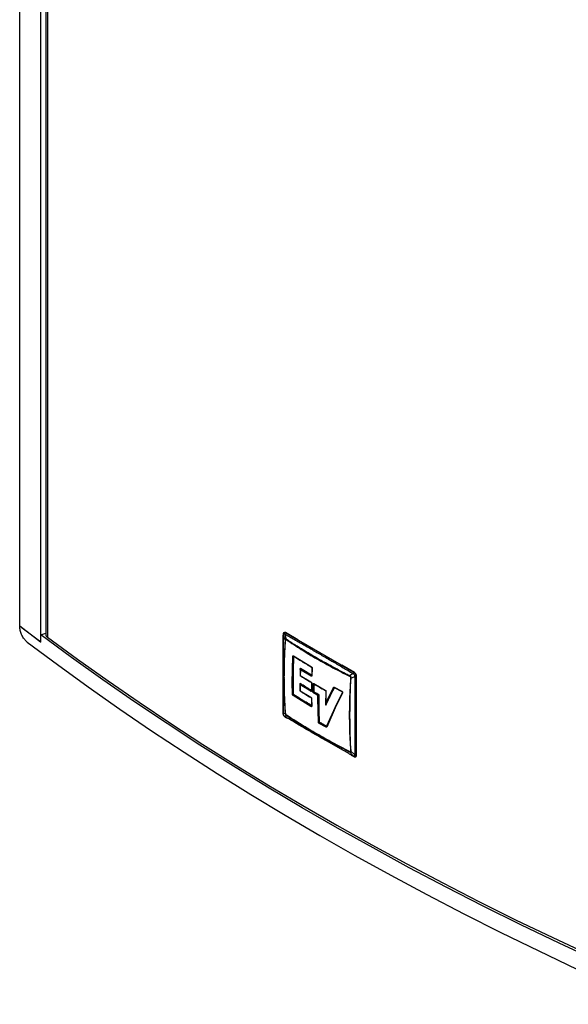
# Model space of a CAD drawing. Header units: millimetres. Extents: x 0 to 4205, y 0 to 2970.
# Tile 31 of 34: x 3342 to 3625, y 1812 to 2320. Entities that reach past the tile are written whole.
import ezdxf

# ---------------------------------------------------------------- set-up
doc = ezdxf.new("R2010")
doc.units = ezdxf.units.MM
doc.header["$LTSCALE"] = 5

msp = doc.modelspace()

# ---------------------------------------------------------------- linework, layer by layer
at = {"color": 7, "linetype": 'Continuous', "lineweight": 25}
for p, q in [((3342.344336, 2007.121538), (3342.344336, 2624.306537)), ((3352.970947, 2616.160273), (3352.970947, 1998.980628)), ((3355.686859, 2609.805968), (3355.686859, 2002.862464)), ((3356.527625, 2608.390532), (3356.527625, 2001.447029)), ((3342.344336, 2007.121538), (3342.241993, 2007.087432)), ((3352.970947, 1998.980628), (3342.344336, 2007.121538)), ((3478.302803, 2003.818126), (3478.24015, 2003.747364)), ((3479.06188, 2003.790363), (3479.12628, 2003.847465)), ((3485.519726, 2000.156613), (3479.12628, 2003.847465)), ((3353.122613, 1999.031175), (3352.970947, 1998.980628)), ((3353.122613, 2002.698782), (3355.686848, 2003.553439)), ((3353.122613, 1998.861856), (3353.122613, 2002.698782)), ((3477.924478, 1982.315551), (3478.057298, 2002.513197)), ((3477.983587, 2003.039898), (3477.972731, 2002.711346)), ((3478.057298, 2002.513191), (3478.092501, 2002.831036)), ((3478.057298, 2002.513191), (3479.040923, 1999.915467)), ((3478.637686, 2003.145867), (3478.91835, 2003.01043)), ((3479.70879, 2000.30114), (3478.91835, 2003.01043)), ((3479.120865, 1999.853429), (3479.040923, 1999.915467)), ((3479.06188, 2003.790363), (3479.297617, 2003.634189)), ((3479.297617, 2003.634189), (3514.360519, 1983.392807)), ((3479.70879, 2000.30114), (3479.690055, 2000.182121)), ((3482.68416, 1977.953444), (3483.0008, 1991.630138)), ((3483.222343, 1977.903464), (3483.538661, 1991.566971)), ((3483.397089, 1991.860181), (3492.590467, 1986.186254)), ((3483.489938, 1991.641134), (3483.486274, 1991.642442)), ((3483.571791, 1991.578241), (3483.538661, 1991.567087)), ((3486.771193, 1985.16001), (3486.677423, 1981.640373)), ((3486.902456, 1985.29236), (3486.780497, 1985.21993)), ((3486.780497, 1985.21993), (3486.827291, 1985.248907)), ((3486.876703, 1984.709389), (3486.798599, 1981.781295)), ((3486.827291, 1985.248822), (3486.867571, 1985.289182)), ((3492.40047, 1981.360793), (3486.876703, 1984.709389)), ((3486.95731, 1985.341006), (3486.902531, 1985.292317)), ((3492.629106, 1981.817342), (3486.902531, 1985.292317)), ((3492.837679, 1985.659427), (3492.684576, 1981.771551)), ((3492.96127, 1985.484176), (3492.808154, 1981.59624)), ((3514.688094, 1983.318066), (3508.294648, 1987.00893)), ((3478.422669, 1980.858976), (3477.924478, 1982.315551)), ((3478.057298, 1962.010931), (3477.924478, 1982.315551)), ((3486.798599, 1981.781295), (3492.322398, 1978.432711)), ((3492.629106, 1981.817342), (3492.683853, 1981.865947)), ((3492.6848, 1981.757809), (3492.683952, 1981.758588)), ((3512.220757, 1981.402546), (3512.234517, 1981.524438)), ((3513.992438, 1982.76259), (3512.234517, 1981.524438)), ((3512.902384, 1980.367662), (3512.789947, 1980.416683)), ((3512.902384, 1980.367662), (3514.85349, 1981.271201)), ((3513.992438, 1982.76259), (3514.285282, 1982.566947)), ((3514.360519, 1983.392807), (3514.623694, 1983.260965)), ((3514.623694, 1983.260965), (3514.688094, 1983.318066)), ((3514.830468, 1981.622659), (3514.85349, 1981.271201)), ((3515.449236, 1982.609442), (3515.391158, 1982.575914)), ((3515.600713, 1981.568721), (3515.583317, 1981.274861)), ((3515.583317, 1981.274861), (3515.583317, 1940.785517)), ((3515.600711, 1981.568722), (3515.682369, 1981.595937)), ((3515.682369, 1940.530466), (3515.682369, 1981.595937)), ((3482.745022, 1972.071495), (3482.68416, 1977.953444)), ((3483.283114, 1972.027661), (3483.222343, 1977.903464)), ((3486.619534, 1977.3731), (3486.613767, 1975.543374)), ((3486.613768, 1975.543373), (3486.619491, 1973.741008)), ((3486.758503, 1977.517632), (3486.629874, 1977.440098)), ((3486.629874, 1977.440098), (3486.676613, 1977.467362)), ((3486.732551, 1976.923674), (3486.728462, 1975.386359)), ((3486.728462, 1975.386359), (3486.732445, 1973.874461)), ((3486.732445, 1973.874461), (3492.256298, 1970.525895)), ((3492.256404, 1973.57512), (3486.732551, 1976.923674)), ((3486.803811, 1977.557799), (3486.758565, 1977.517597)), ((3492.485251, 1974.042674), (3486.758565, 1977.517597)), ((3492.485251, 1974.042674), (3492.530439, 1974.082788)), ((3492.581711, 1977.912745), (3492.528244, 1973.978519)), ((3492.528299, 1973.980804), (3492.5291, 1973.982682)), ((3492.705289, 1977.7375), (3492.651844, 1973.803474)), ((3493.309388, 1973.417805), (3493.362827, 1977.351841)), ((3493.767139, 1977.585323), (3499.66264, 1974.242287)), ((3493.832556, 1973.374964), (3493.885928, 1977.304878)), ((3493.832556, 1973.374964), (3493.885006, 1973.392471)), ((3493.938406, 1977.322447), (3493.885928, 1977.304878)), ((3499.925618, 1973.719), (3499.86824, 1966.528504)), ((3499.998584, 1967.695643), (3503.861027, 1975.598251)), ((3500.05892, 1973.554839), (3499.998584, 1967.695643)), ((3500.065246, 1966.636457), (3504.347532, 1975.43575)), ((3504.251538, 1975.681423), (3508.206794, 1973.621161)), ((3504.341379, 1975.468865), (3508.29656, 1973.408713)), ((3504.410406, 1975.451752), (3504.347532, 1975.43575)), ((3492.322862, 1965.703323), (3483.129807, 1971.376662)), ((3483.283114, 1972.027661), (3483.316086, 1972.038597)), ((3483.403043, 1971.881416), (3483.367483, 1971.84968)), ((3492.551603, 1966.181992), (3483.367623, 1971.849599)), ((3492.528106, 1970.012645), (3492.582129, 1966.098646)), ((3492.651696, 1969.837934), (3492.705711, 1965.924414)), ((3495.894477, 1971.462812), (3493.70114, 1972.727734)), ((3493.973671, 1973.23627), (3493.928483, 1973.19618)), ((3496.337559, 1971.808224), (3493.928483, 1973.19618)), ((3495.890389, 1969.925491), (3495.894477, 1971.462812)), ((3496.154456, 1957.746187), (3495.890389, 1969.925491)), ((3496.28789, 1971.689883), (3496.337579, 1971.808212)), ((3496.415441, 1971.673644), (3496.28789, 1971.689883)), ((3496.33758, 1971.808248), (3496.382782, 1971.848293)), ((3496.4099, 1969.886849), (3496.415441, 1971.673675)), ((3496.673595, 1957.719659), (3496.4099, 1969.886849)), ((3496.472542, 1971.69273), (3496.415441, 1971.673675)), ((3508.509032, 1973.195931), (3504.753713, 1965.4599)), ((3508.573227, 1972.777345), (3504.813623, 1965.03249)), ((3492.551603, 1966.181992), (3492.587105, 1966.213512)), ((3499.998584, 1967.695643), (3499.867266, 1966.593781)), ((3500.065246, 1966.636457), (3500.127843, 1966.652266)), ((3504.753713, 1965.4599), (3500.380365, 1955.619499)), ((3504.813623, 1965.03249), (3500.435733, 1955.181814)), ((3477.972758, 1962.212192), (3477.983794, 1961.901933)), ((3479.040923, 1962.355955), (3478.057298, 1962.010931)), ((3478.092501, 1961.666504), (3478.057298, 1962.010931)), ((3478.91835, 1960.519542), (3478.637686, 1960.722216)), ((3478.787259, 1960.510319), (3479.050399, 1960.345656)), ((3478.91835, 1960.519542), (3479.70879, 1961.199179)), ((3479.040923, 1962.355955), (3479.120865, 1962.288175)), ((3479.057026, 1960.341865), (3480.030155, 1959.775936)), ((3479.690055, 1961.302312), (3479.70879, 1961.199179)), ((3500.07278, 1955.112732), (3496.573805, 1957.071364)), ((3496.673595, 1957.719659), (3496.730881, 1957.738571)), ((3496.825805, 1957.585989), (3496.798037, 1957.561385)), ((3500.293321, 1955.604786), (3496.798037, 1957.561385)), ((3500.293321, 1955.604786), (3500.321141, 1955.62939)), ((3500.331607, 1955.539098), (3500.371365, 1955.605214)), ((3512.234517, 1942.422476), (3512.220757, 1942.522737)), ((3512.234517, 1942.422476), (3513.992438, 1940.271701)), ((3512.789947, 1942.851428), (3512.902384, 1942.80815)), ((3514.85349, 1940.768941), (3512.902384, 1942.80815)), ((3512.998876, 1940.743218), (3514.128237, 1940.095744)), ((3514.285282, 1940.143296), (3513.992438, 1940.271701)), ((3514.121801, 1940.099363), (3514.411749, 1939.944499)), ((3514.85349, 1940.768941), (3514.830468, 1940.458127)), ((3515.152546, 1939.812965), (3515.245153, 1939.831837)), ((3515.583317, 1940.785517), (3515.600713, 1940.50325)), ((3515.600713, 1940.50325), (3515.682369, 1940.530466))]:
    msp.add_line(p, q, dxfattribs=at)
at = {"color": 8, "linetype": 'Continuous', "lineweight": 25}
for p, q in [((3486.678972, 1977.469692), (3486.716833, 1977.507574)), ((3479.897454, 1959.936523), (3478.918349, 1960.519542)), ((3513.992438, 1940.271701), (3512.858701, 1940.902213))]:
    msp.add_line(p, q, dxfattribs=at)
at = {"color": 7, "linetype": 'Continuous', "lineweight": 25, "flags": 128}
for points in [[(3353.122613, 1998.861856), (3351.754326, 1999.886423), (3350.388389, 2000.912041), (3349.024801, 2001.938688), (3347.663542, 2002.966375), (3346.304633, 2003.99509), (3344.948063, 2005.024838), (3343.593864, 2006.055627), (3342.241993, 2007.087432)], [(3346.109009, 1998.958389), (3361.69249, 1987.322411), (3377.575972, 1975.822419), (3393.755926, 1964.460985), (3410.228685, 1953.240664), (3426.990555, 1942.163953), (3444.037822, 1931.233361), (3461.366628, 1920.45131), (3478.973097, 1909.820232), (3496.853302, 1899.342516), (3515.003205, 1889.020494), (3533.418768, 1878.856495), (3552.095851, 1868.852789), (3571.030244, 1859.011611), (3590.217749, 1849.335189), (3609.654021, 1839.825668), (3629.334735, 1830.485179), (3649.255464, 1821.31584), (3669.411751, 1812.319688)], [(3660.262819, 1825.390515), (3640.101105, 1834.516514), (3620.179659, 1843.816705), (3600.502992, 1853.288969), (3581.075566, 1862.93117), (3561.901805, 1872.741116), (3542.986031, 1882.716582), (3524.332537, 1892.855309), (3505.945552, 1903.154999), (3487.829247, 1913.613319), (3469.987726, 1924.2279), (3452.425034, 1934.996333), (3435.145148, 1945.916177), (3418.151981, 1956.984953), (3401.449391, 1968.200168), (3385.041169, 1979.559266), (3368.931021, 1991.059672), (3353.122613, 2002.698782)], [(3356.527625, 2001.447029), (3371.992758, 1990.132486), (3387.743773, 1978.950134), (3403.777224, 1967.902373), (3420.08973, 1956.991595), (3436.677723, 1946.220127), (3453.537664, 1935.590304), (3470.665924, 1925.104414), (3488.058792, 1914.764699), (3505.712551, 1904.573401), (3523.623403, 1894.532713), (3541.787464, 1884.644778), (3560.200853, 1874.911742), (3578.859606, 1865.335697), (3597.759675, 1855.918688), (3616.897031, 1846.662774), (3636.267533, 1837.569906), (3655.867019, 1828.642075)]]:
    msp.add_lwpolyline(points, dxfattribs=at)
at = {"color": 7, "linetype": 'Continuous', "lineweight": 25}
for centre, radius, start, end in [((3478.736292, 2003.374913), 0.612696, 50.46784912, 142.56791112), ((3357.441703, 2002.947414), 1.756899, 182.77145501, 238.64903274), ((3480.126538, 2002.702989), 1.246691, 131.67429977, 165.72326352), ((3493.073734, 1981.309152), 0.675242, 131.18350185, 175.61387064), ((3492.891669, 1981.786312), 0.207611, 184.07139209, 246.28001259), ((3513.523679, 1981.497702), 2.160924, 2.60556333, 57.39456828), ((3515.21233, 1982.486172), 1.266855, 253.54558969, 287.02811189), ((3483.009586, 1978.535054), 0.666462, 240.77182607, 288.61651271), ((3492.925535, 1973.537391), 0.670195, 131.06770378, 176.77285255), ((3493.622277, 1974.022916), 0.681219, 242.65755468, 287.97976554), ((3483.062137, 1972.639649), 0.650662, 240.83194153, 289.85379865), ((3496.19656, 1970.53018), 0.677782, 243.14563832, 288.34643838), ((3492.986989, 1965.679945), 0.664539, 130.932546, 177.9840062), ((3505.00091, 1965.276645), 0.307715, 143.44935094, 232.50873784), ((3497.246403, 1957.059901), 0.672694, 131.79925627, 179.02371016), ((3515.076147, 1940.429252), 0.614613, 278.91119839, 9.47867347)]:
    msp.add_arc(centre, radius, start, end, dxfattribs=at)
at = {"color": 8, "linetype": 'Continuous', "lineweight": 25}
for centre, radius, start, end in [((3492.811766, 1986.149926), 0.224261, 170.67768619, 234.52599235), ((3478.17128, 1982.401172), 0.261232, 178.98919792, 199.13266098), ((3486.827594, 1975.579157), 0.216791, 189.48793744, 242.78874998), ((3492.79104, 1977.929464), 0.210246, 185.27046732, 245.9294175), ((3493.984134, 1977.556445), 0.218909, 172.41964203, 234.38830591), ((3500.140562, 1973.755594), 0.216722, 185.73511767, 247.86971943), ((3492.740146, 1970.031627), 0.212933, 185.28930661, 245.45627144), ((3478.279925, 1962.222569), 0.30717, 180.5593774, 223.55035044)]:
    msp.add_arc(centre, radius, start, end, dxfattribs=at)
at = {"color": 7, "linetype": 'Continuous', "lineweight": 25}
for points, knots in [([(3346.109009, 1998.958389), (3345.67078, 1999.348924), (3344.794263, 2000.130047), (3343.629694, 2001.921794), (3342.756714, 2003.917571), (3342.304569, 2005.718802), (3342.259483, 2006.704901), (3342.241993, 2007.087432)], [0, 0, 0, 0, 0.2168375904, 0.433703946, 0.6497253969, 0.8641201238, 1, 1, 1, 1]), ([(3478.315057, 2003.821203), (3478.266852, 2003.769314), (3478.171698, 2003.66689), (3478.072157, 2003.471288), (3478.005033, 2003.261713), (3477.990625, 2003.113009), (3477.983622, 2003.040735)], [0, 0, 0, 0, 0.26388271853, 0.52087908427, 0.76713402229, 1, 1, 1, 1]), ([(3477.972814, 2002.717819), (3477.954689, 1999.645562), (3477.914633, 1992.855758), (3477.9117, 1986.102979), (3477.910095, 1982.405704)], [0, 0, 0, 0, 0.4524810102, 1, 1, 1, 1]), ([(3478.092501, 2002.831036), (3478.107734, 2002.904432), (3478.138999, 2003.055067), (3478.265495, 2003.18326), (3478.441952, 2003.229743), (3478.57344, 2003.173398), (3478.637686, 2003.145867)], [0, 0, 0, 0, 0.2435831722, 0.4999243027, 0.7556569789, 1, 1, 1, 1]), ([(3479.040923, 1999.915467), (3478.922791, 1997.972224), (3478.674621, 1993.889915), (3478.468213, 1987.528327), (3478.438287, 1983.14609), (3478.422669, 1980.858976)], [0, 0, 0, 0, 0.3028086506, 0.6361318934, 1, 1, 1, 1]), ([(3478.591294, 1980.658176), (3478.603381, 1982.750368), (3478.627551, 1986.934294), (3478.806684, 1993.33319), (3479.015839, 1997.673818), (3479.120865, 1999.853429)], [0, 0, 0, 0, 0.33242875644, 0.66478451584, 1, 1, 1, 1]), ([(3478.637686, 2003.145867), (3478.654778, 2003.204522), (3478.689589, 2003.323979), (3478.789036, 2003.502282), (3478.91462, 2003.665903), (3479.013381, 2003.749364), (3479.061885, 2003.790354)], [0, 0, 0, 0, 0.245453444, 0.4998877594, 0.75438201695, 1, 1, 1, 1]), ([(3478.91835, 2003.01043), (3479.732045, 2002.549607), (3481.354153, 2001.630951), (3483.791355, 2000.248761), (3486.225198, 1998.863888), (3488.642006, 1997.48395), (3491.070513, 1996.093263), (3493.538328, 1994.675562), (3496.072574, 1993.214965), (3499.491641, 1991.239439), (3503.774331, 1988.753413), (3508.883092, 1985.767295), (3512.298789, 1983.758591), (3513.99244, 1982.762589)], [0, 0, 0, 0, 0.06995667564, 0.13945933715, 0.20888485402, 0.27834407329, 0.34623616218, 0.41658721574, 0.48939783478, 0.56299692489, 0.70902070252, 0.85571981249, 1, 1, 1, 1]), ([(3479.70879, 2000.30114), (3479.610712, 2000.365696), (3479.46363, 2000.462507), (3479.305074, 2000.563784), (3479.234914, 2000.626778), (3479.196269, 2000.64108), (3479.159647, 2000.640537), (3479.12977, 2000.622916), (3479.106034, 2000.609461), (3479.094209, 2000.591345), (3479.089181, 2000.580409), (3479.082949, 2000.565266), (3479.06935, 2000.47597), (3479.070642, 2000.23877), (3479.052247, 2000.038657), (3479.040923, 1999.915467)], [0, 0, 0, 0, 0.25015658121, 0.37514409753, 0.40639137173, 0.43753485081, 0.46868514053, 0.49997454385, 0.53122950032, 0.55263647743, 0.55894239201, 0.56247355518, 0.59363836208, 0.74984320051, 1, 1, 1, 1]), ([(3479.120865, 1999.853429), (3479.122912, 1999.890793), (3479.12603, 1999.947695), (3479.131808, 2000.047022), (3479.135862, 2000.119601), (3479.139703, 2000.175487), (3479.140361, 2000.189421), (3479.14074, 2000.193022), (3479.140694, 2000.193885), (3479.140755, 2000.194136), (3479.140749, 2000.194201), (3479.153252, 2000.288446), (3479.151794, 2000.413571), (3479.163942, 2000.522309), (3479.165656, 2000.528759), (3479.166498, 2000.530152), (3479.16694, 2000.530449), (3479.167514, 2000.530471), (3479.168595, 2000.529769), (3479.171967, 2000.528029), (3479.183544, 2000.520738), (3479.227619, 2000.49295), (3479.398475, 2000.3807), (3479.560814, 2000.27014), (3479.690055, 2000.182121)], [0, 0, 0, 0, 0.08209040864, 0.12501995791, 0.21856761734, 0.24207330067, 0.24799816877, 0.24950445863, 0.24988972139, 0.24999339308, 0.25002584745, 0.2500351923, 0.48337869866, 0.49527183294, 0.49853515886, 0.49954802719, 0.49992750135, 0.50024599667, 0.50120621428, 0.50310962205, 0.50976346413, 0.53446514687, 0.62937957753, 1, 1, 1, 1]), ([(3479.690055, 2000.182121), (3482.220047, 1998.483873), (3487.280032, 1995.087377), (3495.288793, 1990.294), (3503.563694, 1985.687019), (3509.33507, 1982.830703), (3512.220757, 1981.402546)], [0, 0, 0, 0, 0.2499999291, 0.4999999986, 0.7500000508, 1, 1, 1, 1]), ([(3512.234517, 1981.524438), (3512.215351, 1981.534284), (3512.03356, 1981.627679), (3510.787176, 1982.270249), (3508.642373, 1983.388732), (3505.799543, 1984.899954), (3502.895322, 1986.471609), (3499.916168, 1988.117094), (3497.062504, 1989.729456), (3494.884781, 1990.983601), (3493.068198, 1992.043887), (3491.33896, 1993.065771), (3489.391747, 1994.233089), (3487.669381, 1995.281218), (3486.296906, 1996.12689), (3485.081684, 1996.881046), (3483.760041, 1997.708544), (3482.311156, 1998.626019), (3481.078878, 1999.414906), (3480.274577, 1999.934136), (3479.871663, 2000.195354), (3479.749851, 2000.274471), (3479.70879, 2000.30114)], [0, 0, 0, 0, 0.00165454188, 0.01569391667, 0.10774845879, 0.188427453, 0.26614651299, 0.36626728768, 0.45657445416, 0.52608062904, 0.56670999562, 0.62501254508, 0.68751647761, 0.75000855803, 0.7885790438, 0.81880595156, 0.86682781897, 0.91638598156, 0.96002613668, 0.98789844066, 0.9959207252, 1, 1, 1, 1]), ([(3483.000845, 1991.630988), (3483.009216, 1991.688675), (3483.026003, 1991.804365), (3483.119109, 1991.90466), (3483.247706, 1991.93415), (3483.346349, 1991.885449), (3483.395656, 1991.861105)], [0, 0, 0, 0, 0.2491417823, 0.4996551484, 0.7499004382, 1, 1, 1, 1]), ([(3483.000929, 1991.63094), (3483.036235, 1991.612053), (3483.108932, 1991.573162), (3483.253695, 1991.542993), (3483.405562, 1991.538051), (3483.495193, 1991.557525), (3483.538634, 1991.566963)], [0, 0, 0, 0, 0.243314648, 0.5010150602, 0.7581597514, 1, 1, 1, 1]), ([(3483.316086, 1972.038597), (3483.283714, 1974.538422), (3483.22598, 1978.996735), (3483.33066, 1985.52352), (3483.491399, 1989.55962), (3483.571791, 1991.578241)], [0, 0, 0, 0, 0.38950782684, 0.69466755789, 1, 1, 1, 1]), ([(3483.472069, 1991.652433), (3484.833322, 1990.782935), (3487.841733, 1988.861318), (3490.958535, 1986.998247), (3492.665039, 1985.978182)], [0, 0, 0, 0, 0.452482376, 1, 1, 1, 1]), ([(3486.876703, 1984.709389), (3486.840597, 1984.793131), (3486.785247, 1984.921505), (3486.763483, 1985.097774), (3486.775069, 1985.180959), (3486.780497, 1985.21993)], [0, 0, 0, 0, 0.4993123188, 0.7654360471, 1, 1, 1, 1]), ([(3486.867571, 1985.289182), (3486.868912, 1985.300433), (3486.871599, 1985.322977), (3486.887449, 1985.345378), (3486.910081, 1985.355646), (3486.934782, 1985.353173), (3486.950887, 1985.344475), (3486.95731, 1985.341006)], [0, 0, 0, 0, 0.2143083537, 0.4294291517, 0.6429823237, 0.8576256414, 1, 1, 1, 1]), ([(3492.683853, 1981.865947), (3491.719726, 1982.439681), (3490.273455, 1983.300331), (3488.371672, 1984.462648), (3487.428771, 1985.048216), (3486.95731, 1985.341006)], [0, 0, 0, 0, 0.4999522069, 0.7499703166, 1, 1, 1, 1]), ([(3492.590467, 1986.186254), (3492.641544, 1986.14881), (3492.743692, 1986.073926), (3492.868287, 1985.888654), (3492.951852, 1985.679888), (3492.958145, 1985.549747), (3492.961291, 1985.484681)], [0, 0, 0, 0, 0.2500488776, 0.5000612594, 0.7500465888, 1, 1, 1, 1]), ([(3492.664612, 1985.978526), (3492.687982, 1985.960804), (3492.735058, 1985.925105), (3492.792096, 1985.837976), (3492.832429, 1985.736969), (3492.836343, 1985.671853), (3492.838322, 1985.638935)], [0, 0, 0, 0, 0.2443387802, 0.4922019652, 0.7432945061, 1, 1, 1, 1]), ([(3477.910121, 1982.406613), (3477.910791, 1979.35312), (3477.912271, 1972.604768), (3477.951375, 1965.894055), (3477.972785, 1962.219804)], [0, 0, 0, 0, 0.4524797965, 1, 1, 1, 1]), ([(3478.422669, 1980.858976), (3478.439561, 1980.822371), (3478.473345, 1980.749162), (3478.551978, 1980.688505), (3478.591294, 1980.658176)], [0, 0, 0, 0, 0.5000022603, 1, 1, 1, 1]), ([(3478.422669, 1980.858976), (3478.443596, 1977.738762), (3478.485455, 1971.497702), (3478.855755, 1965.403409), (3479.040923, 1962.355955)], [0, 0, 0, 0, 0.4999494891, 1, 1, 1, 1]), ([(3479.120865, 1962.288175), (3479.015839, 1964.300088), (3478.806682, 1968.306735), (3478.627554, 1974.435281), (3478.603382, 1978.58373), (3478.591294, 1980.658176)], [0, 0, 0, 0, 0.3352179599, 0.6675736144, 1, 1, 1, 1]), ([(3486.642705, 1981.727363), (3487.503155, 1981.193919), (3489.40478, 1980.01499), (3491.347905, 1978.858911), (3492.411802, 1978.225936)], [0, 0, 0, 0, 0.4524817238, 1, 1, 1, 1]), ([(3486.798599, 1981.781295), (3486.758635, 1981.758079), (3486.697387, 1981.722498), (3486.673307, 1981.702275), (3486.684051, 1981.706164), (3486.689089, 1981.707987)], [0, 0, 0, 0, 0.4992922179, 0.7652036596, 1, 1, 1, 1]), ([(3492.322398, 1978.432711), (3492.373657, 1978.39537), (3492.47622, 1978.320654), (3492.603745, 1978.136874), (3492.691296, 1977.930092), (3492.700625, 1977.801686), (3492.705289, 1977.7375)], [0, 0, 0, 0, 0.2499717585, 0.5001602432, 0.7501443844, 1, 1, 1, 1]), ([(3492.808154, 1981.59624), (3492.800233, 1981.538548), (3492.784386, 1981.423143), (3492.688652, 1981.32223), (3492.555337, 1981.290847), (3492.452085, 1981.337481), (3492.40047, 1981.360793)], [0, 0, 0, 0, 0.250008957, 0.5001165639, 0.750115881, 1, 1, 1, 1]), ([(3512.789947, 1980.416683), (3512.644685, 1978.260277), (3512.355404, 1973.965892), (3512.121244, 1967.59876), (3512.090532, 1963.418633), (3512.075174, 1961.328343)], [0, 0, 0, 0, 0.3352190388, 0.667573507, 1, 1, 1, 1]), ([(3512.220757, 1981.402546), (3512.254136, 1981.386405), (3512.304971, 1981.361824), (3512.393875, 1981.318534), (3512.458752, 1981.286636), (3512.509072, 1981.262194), (3512.521465, 1981.255866), (3512.524776, 1981.254383), (3512.5255, 1981.25392), (3512.525748, 1981.253841), (3512.525802, 1981.253808), (3512.614478, 1981.202968), (3512.721251, 1981.16173), (3512.821537, 1981.105137), (3512.827976, 1981.100407), (3512.829607, 1981.098582), (3512.830081, 1981.097784), (3512.830389, 1981.096967), (3512.830317, 1981.095433), (3512.830504, 1981.091005), (3512.829964, 1981.075604), (3512.827954, 1981.017717), (3512.816126, 1980.794039), (3512.801551, 1980.583943), (3512.789947, 1980.416683)], [0, 0, 0, 0, 0.0820892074, 0.1250175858, 0.2185651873, 0.24207086, 0.2479968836, 0.2495020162, 0.2498895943, 0.2499944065, 0.2500233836, 0.2500361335, 0.4833772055, 0.4952713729, 0.4985350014, 0.499549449, 0.499928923, 0.500246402, 0.5012041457, 0.5031076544, 0.5097648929, 0.5344630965, 0.6293774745, 1, 1, 1, 1]), ([(3512.902384, 1980.367662), (3512.909255, 1980.49437), (3512.919561, 1980.684386), (3512.928016, 1980.893063), (3512.947479, 1980.982544), (3512.940555, 1981.033256), (3512.921771, 1981.084877), (3512.891578, 1981.132563), (3512.868059, 1981.17732), (3512.846463, 1981.204458), (3512.834474, 1981.217569), (3512.818253, 1981.234139), (3512.734107, 1981.291434), (3512.529359, 1981.359607), (3512.346862, 1981.461632), (3512.234517, 1981.524438)], [0, 0, 0, 0, 0.25015629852, 0.37514367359, 0.40639069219, 0.43753356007, 0.46868336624, 0.49997280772, 0.53122842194, 0.55263627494, 0.55894096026, 0.56247225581, 0.59363785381, 0.74984351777, 1, 1, 1, 1]), ([(3512.423008, 1961.230998), (3512.444261, 1964.375957), (3512.486771, 1970.666526), (3512.763837, 1977.133727), (3512.902384, 1980.367662)], [0, 0, 0, 0, 0.4999483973, 1, 1, 1, 1]), ([(3514.360519, 1983.392807), (3514.319458, 1983.351901), (3514.235854, 1983.268612), (3514.128626, 1983.109658), (3514.041636, 1982.936788), (3514.008687, 1982.820123), (3513.992438, 1982.76259)], [0, 0, 0, 0, 0.2445419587, 0.4979163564, 0.752398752, 1, 1, 1, 1]), ([(3514.285282, 1982.566947), (3514.297665, 1982.628344), (3514.322881, 1982.753373), (3514.401185, 1982.943914), (3514.502417, 1983.12157), (3514.583754, 1983.215057), (3514.623695, 1983.260964)], [0, 0, 0, 0, 0.2455253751, 0.4999947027, 0.7544699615, 1, 1, 1, 1]), ([(3514.285282, 1982.566947), (3514.356459, 1982.516493), (3514.502538, 1982.412941), (3514.676788, 1982.16388), (3514.805252, 1981.888235), (3514.822193, 1981.709829), (3514.83047, 1981.622657)], [0, 0, 0, 0, 0.2435864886, 0.4999283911, 0.7556578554, 1, 1, 1, 1]), ([(3514.623694, 1983.260965), (3514.743813, 1983.183392), (3514.933483, 1983.060902), (3515.166853, 1982.793849), (3515.335666, 1982.544004), (3515.467647, 1982.272952), (3515.582348, 1981.937353), (3515.593588, 1981.711706), (3515.600711, 1981.568722)], [0, 0, 0, 0, 0.2263395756, 0.357394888, 0.5000161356, 0.6424451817, 0.7734320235, 1, 1, 1, 1]), ([(3514.83047, 1981.622657), (3514.889811, 1981.60269), (3515.010665, 1981.562023), (3515.214801, 1981.534566), (3515.419294, 1981.533387), (3515.540955, 1981.557082), (3515.600705, 1981.568719)], [0, 0, 0, 0, 0.2454482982, 0.4998871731, 0.7543828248, 1, 1, 1, 1]), ([(3514.85349, 1981.271201), (3514.861201, 1980.317618), (3514.876572, 1978.416745), (3514.898057, 1975.579025), (3514.915531, 1972.749569), (3514.928736, 1969.942259), (3514.93858, 1967.125841), (3514.944441, 1964.274914), (3514.946477, 1961.304991), (3514.944113, 1956.198209), (3514.922957, 1949.313585), (3514.875767, 1943.509054), (3514.85349, 1940.768941)], [0, 0, 0, 0, 0.06995447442, 0.13944731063, 0.20886006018, 0.27856858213, 0.34674633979, 0.41704985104, 0.48947974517, 0.56660808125, 0.79541101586, 1, 1, 1, 1]), ([(3486.578368, 1973.830607), (3487.438574, 1973.29734), (3489.339658, 1972.118801), (3491.282206, 1970.963091), (3492.345787, 1970.33032)], [0, 0, 0, 0, 0.4524817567, 1, 1, 1, 1]), ([(3486.629743, 1973.810084), (3486.624329, 1973.8081), (3486.612781, 1973.80387), (3486.636544, 1973.817699), (3486.69458, 1973.852049), (3486.732445, 1973.874461)], [0, 0, 0, 0, 0.2347202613, 0.5006937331, 1, 1, 1, 1]), ([(3486.629874, 1977.440098), (3486.624801, 1977.400572), (3486.613977, 1977.316236), (3486.636028, 1977.136427), (3486.694441, 1977.007673), (3486.732551, 1976.923674)], [0, 0, 0, 0, 0.2346594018, 0.5006878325, 1, 1, 1, 1]), ([(3486.716833, 1977.507574), (3486.717856, 1977.518637), (3486.719907, 1977.540807), (3486.73494, 1977.562734), (3486.756957, 1977.572667), (3486.78128, 1977.569986), (3486.797396, 1977.561269), (3486.803811, 1977.557799)], [0, 0, 0, 0, 0.2140868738, 0.4290411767, 0.6426550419, 0.8577605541, 1, 1, 1, 1]), ([(3492.530439, 1974.082788), (3492.047194, 1974.369337), (3491.080704, 1974.942435), (3489.164611, 1976.096893), (3487.747929, 1976.973562), (3486.803811, 1977.557799)], [0, 0, 0, 0, 0.2501340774, 0.5002680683, 1, 1, 1, 1]), ([(3492.651844, 1973.803474), (3492.645494, 1973.74672), (3492.632787, 1973.633136), (3492.541139, 1973.534496), (3492.410614, 1973.504899), (3492.307797, 1973.551718), (3492.256404, 1973.57512)], [0, 0, 0, 0, 0.24996026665, 0.50025200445, 0.75020325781, 1, 1, 1, 1]), ([(3492.409862, 1978.227124), (3492.416336, 1978.222732), (3492.429807, 1978.213595), (3492.456078, 1978.18868), (3492.484899, 1978.155018), (3492.514475, 1978.112561), (3492.541972, 1978.063184), (3492.564193, 1978.009771), (3492.578999, 1977.95586), (3492.580773, 1977.925763), (3492.581674, 1977.910485)], [0, 0, 0, 0, 0.0975379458, 0.2029351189, 0.317065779, 0.4397315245, 0.5700536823, 0.7073756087, 0.8514489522, 1, 1, 1, 1]), ([(3492.651845, 1973.803473), (3492.623498, 1973.823877), (3492.565248, 1973.865806), (3492.527109, 1973.929512), (3492.532469, 1973.967624), (3492.53398, 1973.97837)], [0, 0, 0, 0, 0.404992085, 0.8322259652, 1, 1, 1, 1]), ([(3493.70114, 1972.727734), (3493.649462, 1972.764813), (3493.546051, 1972.839013), (3493.416141, 1973.021415), (3493.325974, 1973.226708), (3493.314915, 1973.354119), (3493.309388, 1973.417805)], [0, 0, 0, 0, 0.24995035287, 0.50017296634, 0.75016148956, 1, 1, 1, 1]), ([(3493.362827, 1977.351841), (3493.370002, 1977.409119), (3493.384355, 1977.52369), (3493.478789, 1977.623748), (3493.611504, 1977.65482), (3493.715264, 1977.608487), (3493.767139, 1977.585323)], [0, 0, 0, 0, 0.250048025, 0.5001543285, 0.7501018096, 1, 1, 1, 1]), ([(3493.362827, 1977.351841), (3493.398333, 1977.334545), (3493.471294, 1977.299006), (3493.611775, 1977.27407), (3493.757775, 1977.273417), (3493.844025, 1977.294591), (3493.885927, 1977.304878)], [0, 0, 0, 0, 0.2437488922, 0.5008640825, 0.757509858, 1, 1, 1, 1]), ([(3493.928484, 1973.196179), (3493.922058, 1973.200541), (3493.909151, 1973.209302), (3493.884674, 1973.234022), (3493.862872, 1973.264914), (3493.846766, 1973.298922), (3493.834903, 1973.334029), (3493.833492, 1973.358634), (3493.832556, 1973.374964)], [0, 0, 0, 0, 0.1238532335, 0.2487719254, 0.49955644, 0.6254565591, 0.751423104, 1, 1, 1, 1]), ([(3493.856687, 1977.378464), (3494.736815, 1976.868834), (3496.681929, 1975.742533), (3498.66617, 1974.639279), (3499.752579, 1974.035227)], [0, 0, 0, 0, 0.4524816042, 1, 1, 1, 1]), ([(3493.885006, 1973.392471), (3493.888196, 1973.785627), (3493.894575, 1974.571938), (3493.911461, 1975.88144), (3493.928631, 1976.799698), (3493.938406, 1977.322447)], [0, 0, 0, 0, 0.3010490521, 0.6020989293, 1, 1, 1, 1]), ([(3493.885006, 1973.392471), (3493.885926, 1973.380154), (3493.887764, 1973.355522), (3493.902963, 1973.315335), (3493.925519, 1973.278597), (3493.95052, 1973.251574), (3493.967105, 1973.24061), (3493.973671, 1973.23627)], [0, 0, 0, 0, 0.2152121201, 0.4303543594, 0.6443555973, 0.8592015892, 1, 1, 1, 1]), ([(3499.66264, 1974.242287), (3499.715654, 1974.20597), (3499.821696, 1974.133327), (3499.953673, 1973.952094), (3500.044303, 1973.747068), (3500.054048, 1973.618909), (3500.05892, 1973.554839)], [0, 0, 0, 0, 0.25004354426, 0.50014401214, 0.7501085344, 1, 1, 1, 1]), ([(3499.751754, 1974.035679), (3499.758474, 1974.031486), (3499.772444, 1974.02277), (3499.799411, 1973.998949), (3499.828643, 1973.966663), (3499.858471, 1973.926028), (3499.885895, 1973.878881), (3499.907767, 1973.828312), (3499.922477, 1973.777552), (3499.924109, 1973.74902), (3499.924936, 1973.734551)], [0, 0, 0, 0, 0.0981286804, 0.2039834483, 0.318537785, 0.4415902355, 0.5722498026, 0.7095898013, 0.8527276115, 1, 1, 1, 1]), ([(3500.127843, 1966.652266), (3500.472821, 1967.387006), (3501.162779, 1968.856485), (3502.570381, 1971.778762), (3503.678946, 1973.991639), (3504.410406, 1975.451752)], [0, 0, 0, 0, 0.2538282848, 0.5076565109, 1, 1, 1, 1]), ([(3503.860891, 1975.597915), (3503.894049, 1975.568444), (3503.96197, 1975.508073), (3504.092246, 1975.448952), (3504.227537, 1975.420207), (3504.308386, 1975.430771), (3504.34764, 1975.435901)], [0, 0, 0, 0, 0.2453960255, 0.5026774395, 0.7585421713, 1, 1, 1, 1]), ([(3503.861027, 1975.598251), (3503.881252, 1975.628704), (3503.921722, 1975.689643), (3504.017396, 1975.731072), (3504.129504, 1975.734634), (3504.210676, 1975.69924), (3504.251538, 1975.681423)], [0, 0, 0, 0, 0.2497905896, 0.4998397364, 0.7482216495, 1, 1, 1, 1]), ([(3504.251538, 1975.681423), (3504.253505, 1975.644344), (3504.257556, 1975.567972), (3504.293472, 1975.495978), (3504.331703, 1975.479943), (3504.344426, 1975.474606)], [0, 0, 0, 0, 0.3863452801, 0.7957743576, 1, 1, 1, 1]), ([(3504.400113, 1975.470482), (3504.380923, 1975.46846), (3504.340537, 1975.464203), (3504.332147, 1975.472691), (3504.327744, 1975.477146)], [0, 0, 0, 0, 0.4751653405, 1, 1, 1, 1]), ([(3508.206004, 1973.621611), (3508.207975, 1973.584388), (3508.212028, 1973.507832), (3508.247488, 1973.436206), (3508.285061, 1973.420639), (3508.297557, 1973.415462)], [0, 0, 0, 0, 0.3871135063, 0.7961516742, 1, 1, 1, 1]), ([(3508.206794, 1973.621161), (3508.241088, 1973.600875), (3508.309593, 1973.560352), (3508.404759, 1973.467244), (3508.487731, 1973.358102), (3508.552209, 1973.23579), (3508.596046, 1973.108853), (3508.614291, 1972.985182), (3508.609719, 1972.869704), (3508.585498, 1972.808347), (3508.573365, 1972.777612)], [0, 0, 0, 0, 0.1251854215, 0.2500647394, 0.3750536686, 0.499996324, 0.6249071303, 0.7499114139, 0.8747254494, 1, 1, 1, 1]), ([(3508.293672, 1973.41021), (3508.303128, 1973.404388), (3508.322772, 1973.392292), (3508.359094, 1973.360434), (3508.395588, 1973.319717), (3508.427934, 1973.271778), (3508.451904, 1973.222243), (3508.465973, 1973.17766), (3508.470631, 1973.142483), (3508.467236, 1973.132598), (3508.465526, 1973.127621)], [0, 0, 0, 0, 0.10222084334, 0.21235552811, 0.33068520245, 0.45599191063, 0.5871519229, 0.72250818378, 0.86027428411, 1, 1, 1, 1]), ([(3483.129807, 1971.376662), (3483.080561, 1971.415082), (3482.982028, 1971.491958), (3482.855623, 1971.676569), (3482.765695, 1971.88246), (3482.751912, 1972.008492), (3482.745022, 1972.071495)], [0, 0, 0, 0, 0.249989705, 0.5002014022, 0.7501546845, 1, 1, 1, 1]), ([(3483.129753, 1971.376699), (3483.132128, 1971.416354), (3483.137008, 1971.497844), (3483.189156, 1971.631937), (3483.26789, 1971.757384), (3483.335021, 1971.819462), (3483.367579, 1971.84957)], [0, 0, 0, 0, 0.2441190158, 0.5016480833, 0.7582981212, 1, 1, 1, 1]), ([(3483.367483, 1971.84968), (3483.357562, 1971.860932), (3483.337796, 1971.883349), (3483.311229, 1971.931206), (3483.290703, 1971.982583), (3483.285638, 1972.01267), (3483.283114, 1972.027661)], [0, 0, 0, 0, 0.2532663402, 0.5045661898, 0.7531340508, 1, 1, 1, 1]), ([(3483.316086, 1972.038597), (3483.317271, 1972.026468), (3483.31964, 1972.002209), (3483.334876, 1971.962167), (3483.356784, 1971.925147), (3483.380899, 1971.897495), (3483.396727, 1971.886003), (3483.403043, 1971.881416)], [0, 0, 0, 0, 0.2146145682, 0.4292370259, 0.6425660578, 0.8573486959, 1, 1, 1, 1]), ([(3492.587105, 1966.213512), (3491.642982, 1966.775535), (3489.754734, 1967.89958), (3486.685958, 1969.78534), (3484.589728, 1971.123741), (3483.403043, 1971.881416)], [0, 0, 0, 0, 0.3025993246, 0.6051986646, 1, 1, 1, 1]), ([(3492.256298, 1970.525895), (3492.307724, 1970.488664), (3492.410643, 1970.414154), (3492.541139, 1970.232088), (3492.632753, 1970.027633), (3492.645383, 1969.901152), (3492.651696, 1969.837934)], [0, 0, 0, 0, 0.2499573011, 0.5002448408, 0.7502072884, 1, 1, 1, 1]), ([(3492.343825, 1970.331483), (3492.355464, 1970.323502), (3492.37882, 1970.307487), (3492.423787, 1970.262742), (3492.464757, 1970.206944), (3492.495736, 1970.145921), (3492.519908, 1970.083525), (3492.524843, 1970.040023), (3492.528122, 1970.011115)], [0, 0, 0, 0, 0.12470171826, 0.25022148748, 0.50089396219, 0.62635790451, 0.7517098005, 1, 1, 1, 1]), ([(3493.70114, 1972.727734), (3493.704344, 1972.766871), (3493.710926, 1972.847273), (3493.761151, 1972.97916), (3493.835275, 1973.103323), (3493.897987, 1973.165798), (3493.928484, 1973.196179)], [0, 0, 0, 0, 0.2436476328, 0.5005439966, 0.7571126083, 1, 1, 1, 1]), ([(3496.382782, 1971.848293), (3496.020198, 1972.05547), (3495.435733, 1972.389429), (3494.633498, 1972.852558), (3494.193614, 1973.108366), (3493.973671, 1973.23627)], [0, 0, 0, 0, 0.4496606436, 0.7248290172, 1, 1, 1, 1]), ([(3495.894477, 1971.462812), (3495.947612, 1971.493175), (3496.029041, 1971.539707), (3496.17148, 1971.624028), (3496.250721, 1971.668856), (3496.28789, 1971.689883)], [0, 0, 0, 0, 0.4992719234, 0.765129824, 1, 1, 1, 1]), ([(3496.382782, 1971.848293), (3496.392922, 1971.841361), (3496.413242, 1971.827468), (3496.440179, 1971.794154), (3496.460503, 1971.756115), (3496.471124, 1971.720691), (3496.47214, 1971.700671), (3496.472542, 1971.69273)], [0, 0, 0, 0, 0.2143348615, 0.4295280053, 0.6432313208, 0.8585053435, 1, 1, 1, 1]), ([(3496.730881, 1957.738571), (3496.654979, 1959.767723), (3496.531012, 1963.081834), (3496.464468, 1967.745921), (3496.469851, 1970.377017), (3496.472542, 1971.69273)], [0, 0, 0, 0, 0.4411782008, 0.7205541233, 1, 1, 1, 1]), ([(3508.509161, 1973.196191), (3508.489418, 1973.168345), (3508.448691, 1973.110903), (3508.44434, 1972.998343), (3508.483545, 1972.880407), (3508.54391, 1972.811039), (3508.573256, 1972.777316)], [0, 0, 0, 0, 0.24168776, 0.4985633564, 0.7562295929, 1, 1, 1, 1]), ([(3492.705711, 1965.924414), (3492.701029, 1965.868597), (3492.691663, 1965.756926), (3492.604146, 1965.660795), (3492.476626, 1965.632747), (3492.374116, 1965.679798), (3492.322862, 1965.703323)], [0, 0, 0, 0, 0.2499769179, 0.5001126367, 0.7500588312, 1, 1, 1, 1]), ([(3492.705733, 1965.924426), (3492.677323, 1965.945043), (3492.619023, 1965.987353), (3492.58123, 1966.051076), (3492.58623, 1966.089), (3492.587495, 1966.09859)], [0, 0, 0, 0, 0.4152519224, 0.852147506, 1, 1, 1, 1]), ([(3499.924802, 1966.763457), (3499.909685, 1966.731989), (3499.887004, 1966.684774), (3499.870795, 1966.62721), (3499.868442, 1966.604919), (3499.867266, 1966.593781)], [0, 0, 0, 0, 0.4999546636, 0.7501347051, 1, 1, 1, 1]), ([(3499.867266, 1966.593781), (3499.901409, 1966.593131), (3499.970253, 1966.591822), (3500.033411, 1966.621498), (3500.065246, 1966.636457)], [0, 0, 0, 0, 0.4959411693, 1, 1, 1, 1]), ([(3477.983808, 1961.901602), (3478.001874, 1961.775948), (3478.0382, 1961.523295), (3478.222905, 1961.112097), (3478.486699, 1960.746768), (3478.687212, 1960.588983), (3478.786867, 1960.510563)], [0, 0, 0, 0, 0.2486872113, 0.5000366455, 0.7515173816, 1, 1, 1, 1]), ([(3478.637686, 1960.722216), (3478.573634, 1960.776783), (3478.442176, 1960.888775), (3478.265851, 1961.136639), (3478.139365, 1961.413425), (3478.107881, 1961.583436), (3478.092498, 1961.666506)], [0, 0, 0, 0, 0.2435864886, 0.4999283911, 0.7556578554, 1, 1, 1, 1]), ([(3479.040923, 1962.355955), (3479.049136, 1962.237955), (3479.061452, 1962.060998), (3479.079381, 1961.867551), (3479.076978, 1961.787919), (3479.08571, 1961.738251), (3479.103187, 1961.685875), (3479.129698, 1961.636067), (3479.156488, 1961.593196), (3479.178957, 1961.566573), (3479.191285, 1961.553646), (3479.207504, 1961.537092), (3479.285627, 1961.476265), (3479.448309, 1961.383881), (3479.609538, 1961.269557), (3479.70879, 1961.199179)], [0, 0, 0, 0, 0.2501567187, 0.3751443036, 0.4063913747, 0.4375342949, 0.4686841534, 0.4999736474, 0.531226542, 0.5526344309, 0.5589407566, 0.5624705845, 0.5936370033, 0.7498430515, 1, 1, 1, 1]), ([(3479.120865, 1962.288175), (3479.130669, 1962.133272), (3479.142983, 1961.938701), (3479.159907, 1961.731624), (3479.164963, 1961.677815), (3479.166448, 1961.663585), (3479.167007, 1961.659371), (3479.167217, 1961.657998), (3479.167508, 1961.657169), (3479.167991, 1961.656376), (3479.169547, 1961.654507), (3479.175144, 1961.649309), (3479.262327, 1961.584223), (3479.346741, 1961.564494), (3479.428589, 1961.476205), (3479.428648, 1961.476181), (3479.428782, 1961.476027), (3479.429588, 1961.475626), (3479.432151, 1961.473703), (3479.443173, 1961.466581), (3479.485661, 1961.437621), (3479.541672, 1961.400602), (3479.617843, 1961.349962), (3479.661433, 1961.321199), (3479.690055, 1961.302312)], [0, 0, 0, 0, 0.3706225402, 0.4655322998, 0.490235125, 0.4968877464, 0.4987912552, 0.4997535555, 0.5000710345, 0.5004505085, 0.5014649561, 0.5047273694, 0.5166219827, 0.7499630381, 0.7499766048, 0.7500055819, 0.7501103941, 0.7504979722, 0.7520031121, 0.7579291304, 0.7814348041, 0.8749824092, 0.9179107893, 1, 1, 1, 1]), ([(3512.220757, 1942.522737), (3509.33507, 1944.015646), (3503.563694, 1947.001465), (3495.288794, 1951.641203), (3487.280032, 1956.401822), (3482.220047, 1959.668815), (3479.690055, 1961.302312)], [0, 0, 0, 0, 0.2499999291, 0.4999999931, 0.7500000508, 1, 1, 1, 1]), ([(3479.70879, 1961.199179), (3479.725527, 1961.187821), (3479.883665, 1961.080504), (3480.97059, 1960.344972), (3482.871614, 1959.08567), (3485.457716, 1957.426365), (3488.160605, 1955.737674), (3491.000942, 1954.009741), (3493.78932, 1952.357909), (3495.960308, 1951.101233), (3497.796707, 1950.05495), (3499.568828, 1949.059748), (3501.5982, 1947.940157), (3503.423875, 1946.951682), (3504.898587, 1946.165079), (3506.216325, 1945.470134), (3507.665494, 1944.715933), (3509.277534, 1943.891913), (3510.668339, 1943.193951), (3511.586202, 1942.740204), (3512.048006, 1942.513695), (3512.187605, 1942.44542), (3512.234517, 1942.422476)], [0, 0, 0, 0, 0.0016633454, 0.0157160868, 0.1078166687, 0.188447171, 0.2661576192, 0.3664000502, 0.4567790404, 0.5262344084, 0.5667348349, 0.6250126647, 0.6875166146, 0.7500086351, 0.7885782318, 0.8188020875, 0.8668256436, 0.9164108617, 0.9600815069, 0.9879454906, 0.9959490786, 1, 1, 1, 1]), ([(3512.858701, 1940.902213), (3512.414919, 1941.14861), (3511.154642, 1941.848343), (3509.08507, 1943.013688), (3506.64612, 1944.395414), (3504.22788, 1945.774591), (3501.799612, 1947.165389), (3499.332271, 1948.583369), (3496.7979, 1950.043899), (3493.378837, 1952.019394), (3489.09581, 1954.505479), (3484.313061, 1957.298361), (3481.251215, 1959.127701), (3479.897454, 1959.936523)], [0, 0, 0, 0, 0.0401957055, 0.1141498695, 0.1880219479, 0.2619298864, 0.3341703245, 0.4090272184, 0.4865012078, 0.5648141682, 0.7201904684, 0.8762853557, 1, 1, 1, 1]), ([(3512.075174, 1961.328343), (3512.090533, 1959.251997), (3512.121247, 1955.099768), (3512.355409, 1948.939454), (3512.644687, 1944.886565), (3512.789947, 1942.851428)], [0, 0, 0, 0, 0.3324283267, 0.6647823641, 1, 1, 1, 1]), ([(3512.075174, 1961.328343), (3512.127711, 1961.305647), (3512.232784, 1961.260253), (3512.3596, 1961.24075), (3512.423008, 1961.230998)], [0, 0, 0, 0, 0.4999977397, 1, 1, 1, 1]), ([(3512.902384, 1942.80815), (3512.76333, 1945.828023), (3512.485247, 1951.867212), (3512.443753, 1958.109928), (3512.423008, 1961.230998)], [0, 0, 0, 0, 0.5000461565, 1, 1, 1, 1]), ([(3496.154424, 1957.746278), (3496.18984, 1957.72961), (3496.26264, 1957.695347), (3496.401848, 1957.675253), (3496.546467, 1957.680934), (3496.631989, 1957.707108), (3496.673595, 1957.719841)], [0, 0, 0, 0, 0.24325333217, 0.50002806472, 0.75676316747, 1, 1, 1, 1]), ([(3496.573805, 1957.071364), (3496.521069, 1957.107942), (3496.415598, 1957.1811), (3496.278841, 1957.359817), (3496.18002, 1957.560248), (3496.162978, 1957.684202), (3496.154456, 1957.746187)], [0, 0, 0, 0, 0.2499492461, 0.499901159, 0.7499151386, 1, 1, 1, 1]), ([(3496.798037, 1957.561385), (3496.784496, 1957.569929), (3496.757132, 1957.587196), (3496.718677, 1957.629036), (3496.687694, 1957.675732), (3496.678278, 1957.705126), (3496.673566, 1957.719834)], [0, 0, 0, 0, 0.244176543, 0.4934522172, 0.7465311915, 1, 1, 1, 1]), ([(3496.730881, 1957.738571), (3496.7324, 1957.726602), (3496.735437, 1957.702665), (3496.752369, 1957.663463), (3496.776367, 1957.627523), (3496.802321, 1957.601052), (3496.81916, 1957.590251), (3496.825805, 1957.585989)], [0, 0, 0, 0, 0.21531778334, 0.43061509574, 0.64469696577, 0.85979833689, 1, 1, 1, 1]), ([(3500.321141, 1955.62939), (3499.735221, 1955.953466), (3498.563344, 1956.601638), (3497.404997, 1957.257865), (3496.825805, 1957.585989)], [0, 0, 0, 0, 0.4999840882, 1, 1, 1, 1]), ([(3500.07278, 1955.112732), (3500.074251, 1955.15257), (3500.077282, 1955.234664), (3500.124974, 1955.373584), (3500.19881, 1955.505844), (3500.26244, 1955.572458), (3500.293321, 1955.604786)], [0, 0, 0, 0, 0.2426340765, 0.5000041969, 0.7573499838, 1, 1, 1, 1]), ([(3500.435733, 1955.181814), (3500.419149, 1955.152632), (3500.386038, 1955.094368), (3500.298136, 1955.057698), (3500.192295, 1955.057584), (3500.112735, 1955.094296), (3500.07278, 1955.112732)], [0, 0, 0, 0, 0.2503032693, 0.4997540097, 0.7487741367, 1, 1, 1, 1]), ([(3500.380364, 1955.619499), (3500.376985, 1955.613288), (3500.370242, 1955.600891), (3500.349599, 1955.593246), (3500.323916, 1955.593212), (3500.303505, 1955.600938), (3500.293321, 1955.604792)], [0, 0, 0, 0, 0.2515300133, 0.501960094, 0.751505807, 1, 1, 1, 1]), ([(3500.435735, 1955.181819), (3500.406526, 1955.215644), (3500.346396, 1955.285277), (3500.308978, 1955.407244), (3500.316141, 1955.526165), (3500.359386, 1955.589012), (3500.380364, 1955.619499)], [0, 0, 0, 0, 0.2431960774, 0.5006350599, 0.7577529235, 1, 1, 1, 1]), ([(3500.321141, 1955.62939), (3500.33132, 1955.624944), (3500.351679, 1955.616051), (3500.374735, 1955.616381), (3500.383763, 1955.624046), (3500.38666, 1955.626506)], [0, 0, 0, 0, 0.4044227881, 0.8089033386, 1, 1, 1, 1]), ([(3512.789947, 1942.851428), (3512.792656, 1942.816811), (3512.796783, 1942.764093), (3512.80374, 1942.672118), (3512.808545, 1942.604666), (3512.812546, 1942.55329), (3512.813253, 1942.540153), (3512.813625, 1942.536978), (3512.813588, 1942.536071), (3512.813641, 1942.535883), (3512.813642, 1942.535817), (3512.805355, 1942.439347), (3512.831866, 1942.333453), (3512.832736, 1942.232117), (3512.831867, 1942.226156), (3512.831099, 1942.224805), (3512.830649, 1942.224504), (3512.830093, 1942.224492), (3512.828729, 1942.225031), (3512.824986, 1942.226556), (3512.811381, 1942.232677), (3512.760243, 1942.256388), (3512.560633, 1942.352038), (3512.371405, 1942.447076), (3512.220757, 1942.522737)], [0, 0, 0, 0, 0.08209041, 0.1250153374, 0.2185629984, 0.2420686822, 0.2479981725, 0.2494998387, 0.2498897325, 0.2499934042, 0.2500212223, 0.2500351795, 0.4833786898, 0.4952718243, 0.4985351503, 0.4995480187, 0.4999274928, 0.5002459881, 0.5012062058, 0.5031096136, 0.5097634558, 0.5344651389, 0.6293795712, 1, 1, 1, 1]), ([(3512.234517, 1942.422476), (3512.34768, 1942.366632), (3512.517383, 1942.282886), (3512.702322, 1942.196819), (3512.789542, 1942.143696), (3512.829997, 1942.130424), (3512.865311, 1942.130216), (3512.891508, 1942.145712), (3512.918513, 1942.161055), (3512.931207, 1942.179672), (3512.936581, 1942.190808), (3512.9428, 1942.205944), (3512.950401, 1942.291776), (3512.907015, 1942.504677), (3512.904149, 1942.692516), (3512.902384, 1942.80815)], [0, 0, 0, 0, 0.2501568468, 0.3751444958, 0.4063915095, 0.4375342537, 0.4686845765, 0.499974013, 0.5312290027, 0.5526360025, 0.5589419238, 0.5624730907, 0.5936379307, 0.7498429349, 1, 1, 1, 1]), ([(3514.830468, 1940.458127), (3514.822358, 1940.388844), (3514.805715, 1940.246649), (3514.677144, 1940.117259), (3514.502664, 1940.071918), (3514.356634, 1940.119867), (3514.285282, 1940.143296)], [0, 0, 0, 0, 0.2435831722, 0.4999243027, 0.7556569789, 1, 1, 1, 1]), ([(3514.412421, 1939.944147), (3514.478494, 1939.914045), (3514.614373, 1939.852139), (3514.829411, 1939.805074), (3515.04846, 1939.793788), (3515.184818, 1939.825051), (3515.25392, 1939.840894)], [0, 0, 0, 0, 0.2328707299, 0.4789031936, 0.7359272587, 1, 1, 1, 1]), ([(3514.830468, 1940.458127), (3514.889829, 1940.443601), (3515.010713, 1940.414019), (3515.214877, 1940.411004), (3515.419348, 1940.437959), (3515.540983, 1940.481743), (3515.600713, 1940.503244)], [0, 0, 0, 0, 0.245527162, 0.4999982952, 0.7544687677, 1, 1, 1, 1]), ([(3515.583317, 1940.785517), (3515.52736, 1940.769159), (3515.413424, 1940.735852), (3515.222149, 1940.718872), (3515.028945, 1940.726757), (3514.911438, 1940.755009), (3514.85349, 1940.768941)], [0, 0, 0, 0, 0.2445418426, 0.4979189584, 0.7524011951, 1, 1, 1, 1])]:
    msp.add_open_spline(points, degree=3, knots=knots, dxfattribs=at)
at = {"color": 8, "linetype": 'Continuous', "lineweight": 25}
for points, knots in [([(3478.313988, 2003.811575), (3478.335564, 2003.832501), (3478.401091, 2003.896053), (3478.543621, 2003.934781), (3478.770238, 2003.938023), (3478.948761, 2003.847636), (3479.06188, 2003.790363)], [0, 0, 0, 0, 0.1226941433, 0.3726282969, 0.6024731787, 1, 1, 1, 1]), ([(3477.975097, 2002.711477), (3477.977545, 2002.678519), (3477.982662, 2002.60962), (3478.031711, 2002.546248), (3478.057298, 2002.513191)], [0, 0, 0, 0, 0.478352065, 1, 1, 1, 1]), ([(3477.985702, 2003.040551), (3477.984954, 2003.037749), (3477.975029, 2003.000588), (3478.005119, 2002.92644), (3478.063725, 2002.862454), (3478.092501, 2002.831036)], [0, 0, 0, 0, 0.0398553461, 0.5285636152, 1, 1, 1, 1]), ([(3483.474756, 1991.655834), (3483.469, 1991.658644), (3483.435513, 1991.674992), (3483.402763, 1991.744865), (3483.398944, 1991.822565), (3483.397089, 1991.860302)], [0, 0, 0, 0, 0.096448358, 0.5611606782, 1, 1, 1, 1]), ([(3492.842409, 1985.644598), (3492.841508, 1985.637824), (3492.837145, 1985.60503), (3492.874565, 1985.546408), (3492.93283, 1985.504588), (3492.961262, 1985.484181)], [0, 0, 0, 0, 0.1176345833, 0.5694433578, 1, 1, 1, 1]), ([(3492.322419, 1978.432723), (3492.325022, 1978.396395), (3492.33038, 1978.321619), (3492.365205, 1978.253486), (3492.400567, 1978.237944), (3492.409457, 1978.234037)], [0, 0, 0, 0, 0.4143041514, 0.8527610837, 1, 1, 1, 1]), ([(3499.66264, 1974.242287), (3499.665134, 1974.205916), (3499.670266, 1974.131081), (3499.705349, 1974.062382), (3499.741386, 1974.047118), (3499.751692, 1974.042753)], [0, 0, 0, 0, 0.4030337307, 0.8292732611, 1, 1, 1, 1]), ([(3492.256315, 1970.525909), (3492.259799, 1970.491003), (3492.26696, 1970.419251), (3492.302786, 1970.354359), (3492.338008, 1970.339696), (3492.347149, 1970.33589)], [0, 0, 0, 0, 0.4122886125, 0.8474665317, 1, 1, 1, 1]), ([(3478.092498, 1961.666506), (3478.061855, 1961.703432), (3478.00127, 1961.776437), (3477.990588, 1961.86032), (3477.98531, 1961.901775)], [0, 0, 0, 0, 0.505795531, 1, 1, 1, 1]), ([(3478.637686, 1960.722216), (3478.654349, 1960.677193), (3478.687268, 1960.588247), (3478.754556, 1960.537078), (3478.787784, 1960.51181)], [0, 0, 0, 0, 0.5061818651, 1, 1, 1, 1]), ([(3479.057791, 1960.343011), (3479.02802, 1960.363069), (3478.967459, 1960.403872), (3478.934902, 1960.480555), (3478.91835, 1960.519542)], [0, 0, 0, 0, 0.4915873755, 1, 1, 1, 1]), ([(3514.122992, 1940.101197), (3514.095531, 1940.120012), (3514.038514, 1940.159077), (3514.008168, 1940.233251), (3513.992438, 1940.271701)], [0, 0, 0, 0, 0.4816271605, 1, 1, 1, 1]), ([(3514.285282, 1940.143296), (3514.298106, 1940.102659), (3514.324223, 1940.019896), (3514.373394, 1939.956791), (3514.410498, 1939.946774), (3514.413273, 1939.946025)], [0, 0, 0, 0, 0.4715957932, 0.9604780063, 1, 1, 1, 1]), ([(3515.600711, 1940.503252), (3515.593754, 1940.376739), (3515.582769, 1940.176977), (3515.466769, 1939.982234), (3515.361914, 1939.878055), (3515.274035, 1939.853024), (3515.245106, 1939.844784)], [0, 0, 0, 0, 0.3971091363, 0.6270310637, 0.8772234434, 1, 1, 1, 1])]:
    msp.add_open_spline(points, degree=3, knots=knots, dxfattribs=at)

doc.saveas('drawing.dxf')
